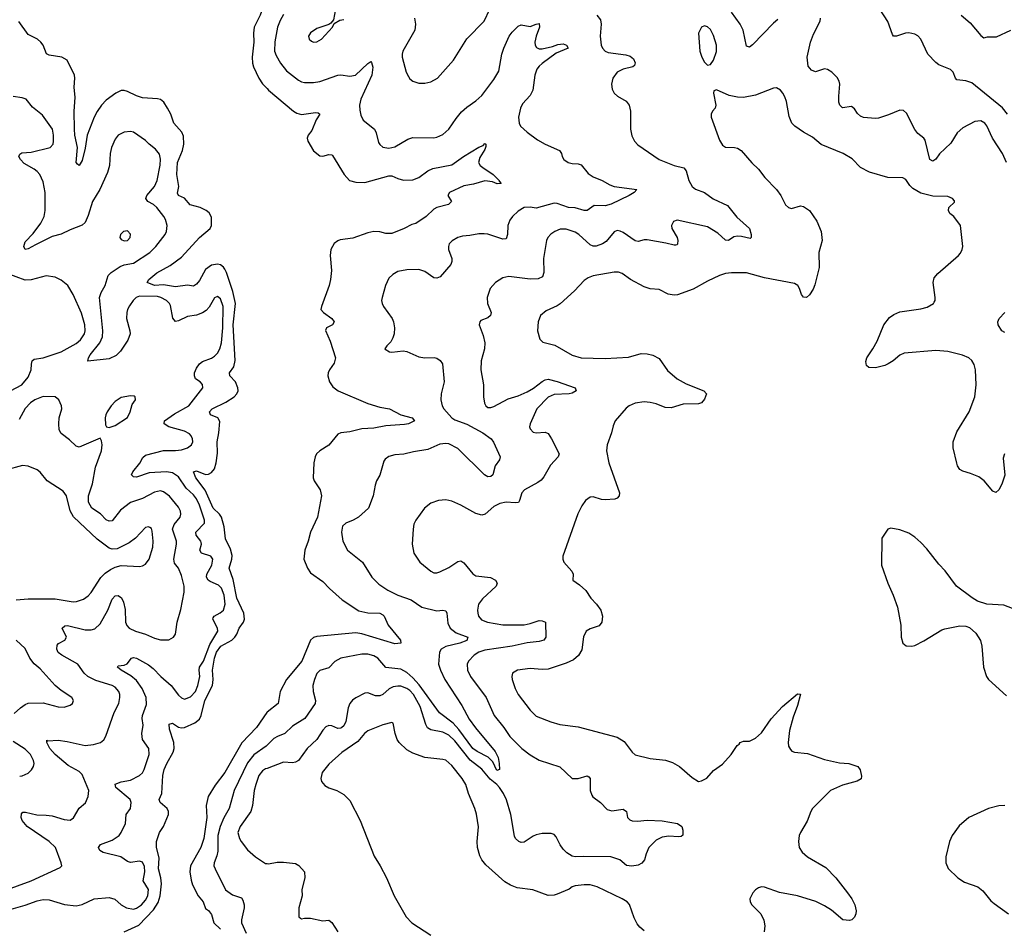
# Model space of a CAD drawing. Header units: inches. Extents: x 1771504 to 1971212, y 471788 to 643615.
# Tile 170 of 256: x 1808354 to 1814906, y 573113 to 579159. Entities that reach past the tile are written whole.
import ezdxf

# ---------------------------------------------------------------- set-up
doc = ezdxf.new("R2010")
doc.units = ezdxf.units.IN
doc.header["$MEASUREMENT"] = 0
doc.layers.add('B8507', color=7, linetype='Continuous')
doc.layers.add('B8517', color=7, linetype='Continuous')

msp = doc.modelspace()

# ---------------------------------------------------------------- linework, layer by layer
at = {"layer": 'B8507', "color": 5}
for points, elevation in [([(1810000, 579270.9), (1809984.6, 579255.4), (1809968.8, 579231.2), (1809955.1, 579190), (1809914.9, 579110), (1809908.6, 579070), (1809911.4, 579010), (1809899.8, 578910), (1809903.1, 578870), (1809910, 578845.3), (1809944.2, 578770), (1809970, 578733.6), (1810000, 578701.1)], 520), ([(1809050, 573090.2), (1809146.2, 573133.8), (1809243.8, 573236.2), (1809274.2, 573285.8), (1809288.7, 573330), (1809297.8, 573410), (1809293, 573450), (1809276.5, 573510), (1809281.9, 573581.9), (1809264.8, 573650), (1809265.1, 573690), (1809284.1, 573750), (1809310, 573790.4), (1809343.7, 573870), (1809343.7, 573890), (1809334.6, 573910), (1809289.6, 573950), (1809282, 573970), (1809298.6, 574010), (1809307.2, 574130), (1809315.9, 574170), (1809331.9, 574210), (1809375.4, 574284.6), (1809381.9, 574310), (1809379.9, 574350), (1809350, 574439.3), (1809349, 574471), (1809370, 574478.9), (1809410, 574451.7), (1809430, 574446.3), (1809450, 574449.4), (1809519.8, 574480.2), (1809550, 574505.2), (1809561.3, 574530), (1809586.7, 574630), (1809636.6, 574730), (1809640.6, 574770), (1809637.3, 574830), (1809650.3, 574910), (1809663, 574950), (1809691.8, 574990), (1809764.5, 575030), (1809785.3, 575050), (1809798.1, 575070), (1809813.3, 575110), (1809842.9, 575150), (1809849.2, 575170), (1809844.6, 575210), (1809799.6, 575310), (1809773.6, 575433.6), (1809746.6, 575510), (1809766.4, 575570), (1809767, 575593), (1809756.9, 575636.9), (1809724, 575704), (1809714.7, 575785.3), (1809697.5, 575850), (1809683.9, 575870), (1809641.5, 575910), (1809587.7, 576027.7), (1809525.6, 576110), (1809509.8, 576150.2), (1809530, 576157.2), (1809590, 576133.6), (1809610, 576134.3), (1809630, 576146.4), (1809649, 576171), (1809661.8, 576210), (1809670, 576274.8), (1809668.5, 576350), (1809679.7, 576410), (1809684.7, 576484.7), (1809672.9, 576510), (1809622.9, 576530), (1809616.4, 576550), (1809635.1, 576570), (1809725.9, 576614.1), (1809781.5, 576650), (1809798.9, 576670), (1809807.1, 576690), (1809805.5, 576710), (1809790.8, 576750), (1809751.9, 576790), (1809749.8, 576809.8), (1809777.9, 576850), (1809788, 576892), (1809774.3, 577130), (1809790.5, 577270), (1809771.5, 577351.5), (1809730, 577477.3), (1809719.1, 577499.1), (1809710, 577513.3), (1809690, 577528.3), (1809670, 577533), (1809630, 577526.1), (1809590, 577497.7), (1809550, 577424.1), (1809530, 577400.3), (1809510, 577385.4), (1809470, 577392), (1809390, 577381.2), (1809310, 577394.3), (1809250, 577389.6), (1809202.4, 577410), (1809213.7, 577430), (1809265.8, 577474.2), (1809356.1, 577524), (1809430, 577580.2), (1809550, 577710.2), (1809620.4, 577770), (1809630.6, 577790), (1809630, 577845.2), (1809614.1, 577874.1), (1809595.4, 577890), (1809555.1, 577910), (1809487.7, 577927.7), (1809451.5, 577971.5), (1809411.6, 577990), (1809404.3, 578004.2), (1809413.1, 578050), (1809398.4, 578130), (1809404.1, 578210), (1809436.5, 578290), (1809445.6, 578330), (1809443.6, 578383.6), (1809433.7, 578410), (1809378.4, 578470), (1809358.4, 578530), (1809337.8, 578570), (1809311.9, 578610), (1809290, 578627.8), (1809270, 578632.9), (1809170, 578639), (1809131.9, 578651.9), (1809070, 578682.1), (1809050, 578689.2), (1809030, 578689.1), (1808992.6, 578670), (1808930, 578623), (1808898.1, 578590), (1808870, 578548.7), (1808848.3, 578510), (1808803.1, 578390), (1808790, 578303.7), (1808770, 578222.7), (1808750, 578189.4), (1808737.5, 578197.5), (1808729.7, 578210), (1808737.5, 578310), (1808721.4, 578390), (1808718.2, 578430), (1808716.8, 578550), (1808722.5, 578642.5), (1808715.7, 578710), (1808721.1, 578770), (1808718.7, 578790), (1808669.8, 578889.8), (1808634, 578910), (1808550, 578923.7), (1808532, 578932), (1808509.6, 578990), (1808494, 579010), (1808472, 579030), (1808410, 579060.2), (1808347.7, 579147.7)], 520), ([(1808250, 573226.6), (1808390, 573268.3), (1808470, 573297.2), (1808510, 573305.9), (1808550, 573303.5), (1808651.5, 573271.5), (1808730, 573263.1), (1808770, 573271.8), (1808850, 573309.5), (1808950, 573317.5), (1808987.7, 573307.7), (1809028.7, 573270), (1809064.4, 573250), (1809110, 573241.7), (1809130, 573246.6), (1809164.6, 573270), (1809190, 573300.2), (1809205.8, 573330), (1809211.2, 573371.2), (1809174.8, 573430), (1809187.4, 573490), (1809183.7, 573523.7), (1809170, 573553), (1809150, 573561.1), (1809090, 573551.1), (1809070, 573556.9), (1809027.6, 573590), (1808910, 573617.6), (1808887.8, 573630), (1808878.7, 573650), (1808891.8, 573670), (1808970, 573699.8), (1809015.6, 573730), (1809029.8, 573750), (1809058, 573810), (1809061.6, 573870), (1809091.3, 573910), (1809096, 573950), (1809088.3, 573970), (1808993.7, 574050), (1808988, 574072), (1809030, 574087.5), (1809090, 574099.7), (1809151.2, 574130), (1809170, 574148.8), (1809182.2, 574170), (1809215.5, 574270), (1809212, 574310), (1809172, 574370), (1809166.2, 574410), (1809175.1, 574464.9), (1809168.7, 574510), (1809170.8, 574529.2), (1809198, 574602), (1809195.6, 574650), (1809168.1, 574710), (1809130, 574761.9), (1809093.6, 574793.6), (1809029.4, 574830), (1809003.6, 574850), (1809010, 574860.7), (1809050, 574863.6), (1809067.9, 574872.1), (1809097.2, 574910), (1809110, 574914.3), (1809130, 574910.2), (1809210, 574867.1), (1809242.7, 574842.7), (1809293.4, 574790), (1809362.4, 574730), (1809410, 574663.7), (1809430, 574646), (1809450, 574638.9), (1809490, 574653.4), (1809522.7, 574690), (1809539.8, 574730), (1809552.7, 574790), (1809547, 574830), (1809549.9, 574850), (1809576.7, 574890), (1809618.3, 575001.7), (1809671.4, 575090), (1809669.8, 575110), (1809639.2, 575170), (1809641.6, 575178.4), (1809647.8, 575190), (1809688.5, 575211.5), (1809710.5, 575229.5), (1809721, 575270), (1809715.2, 575330), (1809697.5, 575377.5), (1809677.4, 575397.4), (1809620.2, 575420.2), (1809607.9, 575430), (1809597.7, 575450), (1809599.8, 575470), (1809632.5, 575530), (1809638, 575570), (1809625.6, 575590), (1809564.4, 575610), (1809552.8, 575630), (1809562.6, 575670), (1809560.4, 575680.4), (1809558.2, 575690), (1809528.4, 575730), (1809525.8, 575750), (1809583.5, 575810), (1809584.1, 575830), (1809550.9, 575930), (1809530, 575971.6), (1809510, 575997.3), (1809461.5, 576041.5), (1809410, 576117.3), (1809370, 576143.8), (1809330, 576151.1), (1809216.4, 576143.6), (1809130, 576115.3), (1809110, 576116.9), (1809096.9, 576130), (1809106, 576150), (1809152.4, 576207.6), (1809173, 576247), (1809190, 576260.7), (1809310, 576293), (1809390, 576292.5), (1809430, 576297.7), (1809469.6, 576310), (1809496.3, 576330), (1809505.4, 576350), (1809504.4, 576370), (1809495.4, 576390), (1809483.2, 576403.2), (1809450, 576421.1), (1809345.1, 576450), (1809315.1, 576470), (1809318.3, 576490), (1809383.9, 576536.1), (1809479.7, 576590), (1809573.3, 576710), (1809570, 576732.3), (1809554.5, 576750), (1809524.7, 576770), (1809516, 576790), (1809518, 576810), (1809530, 576840.3), (1809550, 576870.2), (1809570, 576884.5), (1809630, 576907.9), (1809650, 576920.2), (1809670, 576939.5), (1809686.3, 576970), (1809695.8, 577010), (1809705.3, 577110), (1809707.1, 577250), (1809690, 577302.9), (1809670, 577318), (1809650, 577309.5), (1809614.5, 577245.5), (1809595, 577225), (1809571, 577209), (1809530, 577194), (1809470, 577184.4), (1809410, 577155.6), (1809390, 577151.2), (1809373.1, 577173.1), (1809357.5, 577257.5), (1809351, 577271), (1809331, 577290), (1809294, 577310), (1809270, 577317.5), (1809150, 577320.7), (1809129.8, 577310.2), (1809108.9, 577290), (1809083.9, 577256.1), (1809071.9, 577230), (1809066.7, 577210), (1809065.5, 577170), (1809087.3, 577090), (1809088.3, 577070), (1809072.4, 577027.6), (1809025.5, 576954.5), (1808995.4, 576924.6), (1808950, 576902.2), (1808808.2, 576888.2), (1808811.2, 576910), (1808822.9, 576930), (1808886.5, 577010), (1808905.2, 577050), (1808906.7, 577090), (1808885.4, 577310), (1808895, 577345), (1808922.4, 577390), (1808941.8, 577458.2), (1808962.2, 577477.8), (1809022, 577518), (1809050, 577528.1), (1809110, 577539.4), (1809220.4, 577610), (1809260.4, 577650), (1809321.6, 577730), (1809331.6, 577750), (1809334.3, 577790), (1809323.1, 577830), (1809312.3, 577850), (1809267.4, 577910), (1809243.5, 577930), (1809207.1, 577950), (1809194.2, 577970), (1809199.8, 577990), (1809249.7, 578050), (1809268, 578090), (1809289, 578191), (1809290.6, 578230.6), (1809283.5, 578263.5), (1809257.6, 578297.6), (1809214.5, 578330), (1809190, 578355.1), (1809111.9, 578411.9), (1809090, 578416), (1809050, 578412), (1809010, 578392), (1808990, 578365.2), (1808964.4, 578310), (1808954.9, 578270), (1808950.4, 578190), (1808937.7, 578142.3), (1808886.7, 578030), (1808838, 577950), (1808810, 577857.2), (1808790, 577809.5), (1808768.8, 577791.2), (1808690, 577761.6), (1808630, 577732.8), (1808570, 577717), (1808457.9, 577662.1), (1808410, 577633.6), (1808389.1, 577629.1), (1808380.3, 577650), (1808390, 577681.7), (1808444.3, 577735.7), (1808495.4, 577804.6), (1808516.4, 577850), (1808522.4, 577890), (1808522.1, 578010), (1808510, 578079.6), (1808488.3, 578128.3), (1808470, 578149.8), (1808450, 578164.5), (1808383, 578203), (1808358.9, 578230), (1808347.8, 578250), (1808354.7, 578265.3), (1808367.5, 578272.5), (1808430, 578277.5), (1808557, 578310), (1808575.4, 578330), (1808578.3, 578350), (1808579.7, 578390), (1808571, 578430), (1808505, 578525), (1808438.4, 578578.4), (1808396.2, 578630), (1808370, 578639.2), (1808310, 578648.4)], 540), ([(1808293.3, 576690), (1808367.3, 576730), (1808410, 576780.2), (1808430.5, 576830), (1808431.9, 576868.1), (1808437.6, 576890), (1808450, 576900.3), (1808510, 576910.2), (1808630, 576948.4), (1808730, 577004.1), (1808758.7, 577030), (1808784.3, 577070), (1808789.2, 577090), (1808787.5, 577130), (1808765.8, 577205.8), (1808710, 577331.8), (1808673, 577390), (1808630, 577426.9), (1808590, 577445.7), (1808530, 577455.4), (1808430, 577428.6), (1808390, 577425.7), (1808269.3, 577470)], 560), ([(1808130, 573321.6), (1808430, 573428.2), (1808622.6, 573517.4), (1808634, 573530), (1808629.7, 573550), (1808591.4, 573650), (1808550, 573691.7), (1808403.2, 573790), (1808369.9, 573830), (1808364.5, 573850), (1808364.7, 573875.3), (1808373.8, 573886.2), (1808392.9, 573887.1), (1808467.7, 573867.7), (1808530, 573867.3), (1808570, 573862), (1808650, 573836.9), (1808690, 573832.7), (1808712.6, 573847.4), (1808750, 573913), (1808790.8, 573949.2), (1808808.6, 573990), (1808813.1, 574030), (1808770, 574137.6), (1808750, 574157), (1808677, 574197), (1808590.6, 574270), (1808553.7, 574310), (1808533.3, 574350), (1808535.3, 574364.7), (1808541.6, 574361.6), (1808610, 574364.7), (1808670, 574357.2), (1808790, 574330.2), (1808844.4, 574335.6), (1808890.9, 574349.1), (1808912.9, 574367.1), (1808927.1, 574392.9), (1808982.4, 574550), (1809013.4, 574610), (1809020.7, 574650), (1809020.8, 574670), (1809014, 574690), (1808990, 574717.4), (1808968.1, 574728.1), (1808861.3, 574761.3), (1808806.4, 574790), (1808783.5, 574810), (1808739.6, 574870), (1808633.6, 574930), (1808610, 574949.6), (1808601, 574970), (1808602.7, 574997.3), (1808611.1, 575008.9), (1808654.5, 575030), (1808664.2, 575050), (1808636.2, 575110), (1808654, 575126), (1808672.1, 575127.9), (1808790, 575099.4), (1808830, 575098.8), (1808853.9, 575106.1), (1808890, 575140.3), (1808940.6, 575230), (1808970, 575304.4), (1808990, 575325.7), (1809010, 575327), (1809032.1, 575312.1), (1809044.5, 575284.5), (1809054.8, 575234.8), (1809057.7, 575150), (1809067.3, 575127.3), (1809082.8, 575110), (1809123.8, 575090), (1809191.4, 575071.4), (1809250, 575045), (1809290, 575033.4), (1809347, 575033), (1809377, 575050), (1809389.6, 575070), (1809393.7, 575086.3), (1809402.5, 575150), (1809425.8, 575234.2), (1809448, 575350), (1809447.9, 575390), (1809430, 575460.9), (1809410, 575509.6), (1809384, 575544), (1809378.9, 575570), (1809397, 575670), (1809396.8, 575690), (1809370.6, 575770), (1809380.6, 575799.4), (1809422.4, 575850), (1809427, 575870), (1809422.9, 575890), (1809410, 575915.6), (1809350, 575988.7), (1809310, 576017.6), (1809290, 576023.5), (1809250, 576016.5), (1809170, 575974.1), (1809090, 575947), (1809025.3, 575894.7), (1808970, 575825.7), (1808950, 575823.1), (1808930, 575832.4), (1808890.5, 575870.5), (1808833.1, 575910), (1808812.3, 575950), (1808811.4, 575990), (1808837.8, 576070), (1808859, 576181), (1808898.9, 576290), (1808902, 576330), (1808898, 576358), (1808890, 576375.3), (1808750, 576315.1), (1808730, 576320.9), (1808684.4, 576364.4), (1808630, 576406), (1808617, 576430), (1808613.3, 576470), (1808617.4, 576510), (1808633.5, 576570), (1808632.6, 576590), (1808614.3, 576630), (1808588.8, 576648.8), (1808510, 576651), (1808454.9, 576630), (1808425.2, 576610), (1808390, 576572.4), (1808350, 576498)], 560), ([(1808330, 575300.1), (1808410, 575306.6), (1808590, 575304.6), (1808710, 575285.6), (1808732.3, 575287.7), (1808777.2, 575302.8), (1808810, 575325.7), (1808830, 575348.7), (1808892.6, 575447.4), (1808923.1, 575476.9), (1808958.5, 575501.5), (1808990, 575516.9), (1809030, 575526.5), (1809150, 575521.3), (1809170, 575525.2), (1809190, 575536), (1809216.1, 575570), (1809239.8, 575650), (1809242.3, 575690), (1809235.9, 575755.9), (1809230, 575774.5), (1809220.5, 575780.5), (1809210, 575785.6), (1809190, 575780.7), (1809125.3, 575710), (1809082.2, 575677.8), (1809001.5, 575638.5), (1808970, 575636.4), (1808950, 575642.3), (1808870, 575701.8), (1808711.8, 575851.8), (1808690.4, 575890.4), (1808664.8, 575990), (1808643.1, 576023.1), (1808537.4, 576090), (1808490, 576148.3), (1808470, 576165.1), (1808410, 576188.7), (1808372, 576192), (1808258.1, 576161.9)], 580), ([(1808317.8, 574542.2), (1808358.7, 574581.3), (1808390, 574603.1), (1808410, 574611.3), (1808510, 574614.7), (1808610, 574587), (1808650, 574584.4), (1808690, 574597.3), (1808705.2, 574610), (1808712, 574630), (1808700.9, 574650), (1808630, 574696), (1808590, 574728.4), (1808490, 574839.3), (1808450, 574872.7), (1808421.2, 574910), (1808390, 574974.6), (1808330.6, 575030)], 580), ([(1810000, 574551.2), (1809998.5, 574550), (1809930.5, 574449.5), (1809831.8, 574348.2), (1809719.8, 574150), (1809654.8, 574065.2), (1809607.3, 573990), (1809594, 573930), (1809598.9, 573850), (1809578.1, 573710), (1809558.1, 573650), (1809490.6, 573530), (1809486.4, 573490), (1809494.7, 573434.7), (1809503.4, 573403.4), (1809541.6, 573330), (1809575.5, 573290), (1809590, 573244.7), (1809610, 573230.8), (1809630, 573206), (1809644.9, 573150), (1809690, 573107.7)], 520), ([(1808353.6, 574126.4), (1808370, 574128), (1808410, 574145.5), (1808432.7, 574167.3), (1808444.5, 574190), (1808449.6, 574210), (1808446.3, 574230), (1808425.4, 574270), (1808390, 574305.4), (1808310, 574356.5)], 580), ([(1810000, 574332.4), (1809993.7, 574326.3), (1809911.5, 574268.5), (1809870, 574214.2), (1809780.9, 574030), (1809748.4, 573910), (1809711.8, 573848.2), (1809687.5, 573790), (1809673.1, 573730), (1809673.2, 573626.9), (1809665.5, 573594.5), (1809646.9, 573550), (1809646.7, 573530), (1809654.7, 573510), (1809723.6, 573370), (1809770, 573335), (1809830, 573316.5), (1809839.7, 573299.7), (1809847.3, 573270), (1809846.9, 573250), (1809830.1, 573170), (1809830.8, 573150), (1809861, 573081)], 540), ([(1810000, 574177.3), (1809990, 574173.6), (1809970, 574160.7), (1809946, 574130), (1809924.8, 574070), (1809915.1, 574030), (1809902.5, 573930), (1809890.9, 573890), (1809822, 573790), (1809806, 573750), (1809816.5, 573710), (1809826.7, 573690), (1809870, 573636.4), (1809923, 573590), (1809990, 573544.9), (1810000, 573544)], 560)]:
    msp.add_lwpolyline(points, dxfattribs=dict(at, elevation=elevation))
at = {"layer": 'B8507', "color": 5, "elevation": 560}
for points in [[(1809070, 577754), (1809044.9, 577750), (1809024.6, 577730), (1809021.1, 577710), (1809030, 577697.1), (1809050, 577688.1), (1809070, 577690.4), (1809089.6, 577710), (1809091.9, 577731.9)], [(1809090, 576657), (1809030, 576646), (1808990, 576619.3), (1808963, 576590), (1808935.5, 576550), (1808926, 576530), (1808923, 576510), (1808924, 576464), (1808931.1, 576451.1), (1808950, 576446), (1808990, 576459.1), (1809070, 576513.4), (1809089.6, 576550), (1809101.2, 576598.8), (1809125.2, 576630), (1809121.2, 576650), (1809115.3, 576655.3)]]:
    msp.add_lwpolyline(points, close=True, dxfattribs=at)
at = {"layer": 'B8517', "color": 5}
for points, elevation in [([(1810110, 579193.5), (1810086.2, 579153.8), (1810069.6, 579110.4), (1810051.8, 579011.8), (1810049.4, 578949.4), (1810060.3, 578920.3), (1810090.2, 578870), (1810130, 578819), (1810210, 578756), (1810230, 578745.2), (1810250, 578740.7), (1810310, 578740.7), (1810351.5, 578748.5), (1810470, 578790.3), (1810490, 578791.8), (1810550, 578782.6), (1810589, 578790), (1810670, 578868.4), (1810690, 578882), (1810695.6, 578875.6), (1810702.8, 578842.7), (1810696.3, 578790), (1810624.7, 578630), (1810615.5, 578590), (1810616.4, 578556.4), (1810623.2, 578523.2), (1810640.4, 578490), (1810714, 578430), (1810726.5, 578406.5), (1810742, 578342), (1810750, 578328), (1810770, 578310.4), (1810810, 578305.3), (1810850, 578314), (1810936.3, 578363.7), (1810970, 578376), (1811110, 578373.7), (1811130, 578377), (1811170, 578394.4), (1811208.7, 578431.3), (1811258, 578502), (1811294.7, 578545.3), (1811330, 578578.4), (1811390, 578619.5), (1811430, 578654), (1811510, 578761.5), (1811542.3, 578817.7), (1811562.3, 578930), (1811574.8, 578970), (1811611.4, 579050), (1811630, 579075.8), (1811670, 579115.8), (1811690, 579124.4), (1811750, 579114.4), (1811790, 579130.3), (1811810, 579133), (1811812.8, 579110), (1811790.2, 579050), (1811782.3, 579010), (1811784.9, 578990), (1811793.6, 578973.6), (1811810, 578965.5), (1811830, 578964.5), (1811898.8, 578981.2), (1811934.7, 578994.7), (1811970, 578998.9), (1811993.4, 578990), (1812002.8, 578970), (1811923.1, 578936.9), (1811830, 578866.8), (1811810.2, 578850), (1811795.9, 578830), (1811782.5, 578790), (1811767.5, 578690), (1811750, 578655.4), (1811699.8, 578600.2), (1811685.4, 578570), (1811673.8, 578510), (1811677.4, 578470), (1811687, 578450), (1811730.4, 578410), (1811799.5, 578359.5), (1811850, 578331.7), (1811946, 578290), (1811958.8, 578270), (1811962.8, 578250), (1811974, 578230), (1812004, 578210), (1812030, 578203.1), (1812070, 578201.1), (1812090, 578194), (1812136.6, 578136.6), (1812170, 578113.6), (1812230.5, 578090), (1812281.1, 578061.1), (1812310, 578050.3), (1812461, 578030), (1812442, 578010), (1812410.4, 577990), (1812290, 577932.6), (1812250, 577919.9), (1812176.3, 577923.7), (1812130, 577889.7), (1812110, 577889.8), (1812050, 577908), (1812006, 577910), (1811930, 577937.4), (1811910, 577939.2), (1811790, 577905), (1811750, 577911.5), (1811710, 577908.9), (1811670, 577886.2), (1811633.1, 577850), (1811614.8, 577825.2), (1811601.1, 577790), (1811600.2, 577730), (1811590, 577700.7), (1811570, 577699.8), (1811470, 577731.6), (1811445.2, 577734.8), (1811410, 577734.2), (1811350, 577722.3), (1811301.5, 577718.5), (1811270, 577709.6), (1811231.9, 577688.1), (1811212.3, 577667.7), (1811206.4, 577650), (1811206.7, 577630), (1811228.5, 577570), (1811228.7, 577550), (1811222.4, 577530), (1811152.3, 577447.7), (1811130, 577440.5), (1811110, 577442), (1811050, 577484.5), (1811010, 577498), (1810930, 577496), (1810870, 577483.7), (1810836.1, 577463.9), (1810810, 577439), (1810788, 577390), (1810765.5, 577310), (1810762, 577290), (1810765.5, 577270), (1810774.9, 577250), (1810832, 577170), (1810841.3, 577150), (1810848.5, 577110), (1810846.4, 577070), (1810837.6, 577042.4), (1810824.5, 577015.5), (1810798, 576990), (1810784.7, 576970), (1810786.4, 576966.4), (1810814, 576950), (1810830, 576946), (1810905.1, 576954.9), (1810930, 576952.4), (1811010, 576917), (1811050, 576910.3), (1811111.3, 576911.3), (1811130, 576906.7), (1811152.4, 576892.4), (1811166.4, 576870), (1811178, 576750), (1811158.3, 576670), (1811156.1, 576630), (1811165.2, 576590), (1811175.9, 576570), (1811230, 576510.2), (1811250, 576496.8), (1811330, 576467.4), (1811434.9, 576410), (1811491, 576370), (1811507.9, 576347.9), (1811550.3, 576249.7), (1811546, 576230), (1811518.4, 576190), (1811502, 576130), (1811490, 576119.7), (1811470, 576118.3), (1811446, 576130), (1811270, 576305.3), (1811210, 576336.3), (1811190, 576339.2), (1811150, 576334), (1811070, 576299.8), (1810975.1, 576284.9), (1810910, 576267.8), (1810850, 576264.2), (1810810, 576252.8), (1810784.9, 576235.1), (1810777.2, 576222.8), (1810750.3, 576129.7), (1810728.6, 576091.4), (1810718.8, 576061.2), (1810707, 575990), (1810674.4, 575910), (1810608.2, 575850), (1810573.4, 575830), (1810523.8, 575810), (1810502.8, 575790), (1810495.5, 575750), (1810504, 575690), (1810534.9, 575630), (1810634.9, 575550), (1810697.6, 575450), (1810744, 575404), (1810804.4, 575364.4), (1810869.3, 575329.3), (1810959, 575299), (1811030, 575250.3), (1811130, 575225.3), (1811170, 575230.4), (1811190, 575224.9), (1811196.1, 575210), (1811203.6, 575143.6), (1811218.6, 575110), (1811259.4, 575079.4), (1811334.9, 575050), (1811330, 575029.1), (1811283, 575010), (1811190, 574988.9), (1811159, 574970), (1811148.1, 574950), (1811141, 574870), (1811153.4, 574830), (1811181.9, 574770), (1811296.8, 574596.8), (1811345.8, 574505.8), (1811387.5, 574447.5), (1811518.6, 574290), (1811536.9, 574250), (1811544.9, 574210), (1811546.8, 574170), (1811530, 574163), (1811501.4, 574221.4), (1811472.3, 574252.3), (1811397.7, 574290), (1811370, 574309.9), (1811276.8, 574436.8), (1811238, 574478), (1811147.8, 574547.8), (1811013, 574733), (1810970, 574780.7), (1810930, 574815.1), (1810890, 574836.9), (1810789.3, 574849.2), (1810737.2, 574910), (1810710, 574925.7), (1810670, 574937.5), (1810630, 574938.6), (1810490.2, 574909.8), (1810450.2, 574889.8), (1810410, 574847.1), (1810351.3, 574828.7), (1810332, 574808), (1810315.3, 574770), (1810304.9, 574730), (1810306.4, 574690), (1810322.4, 574630), (1810319.6, 574610), (1810251, 574509), (1810170, 574457.7), (1810118.7, 574410), (1810070, 574390.7), (1810044.7, 574375.3), (1810000, 574332.4)], 540), ([(1812195.5, 579190), (1812219, 579159), (1812222.6, 579130), (1812217.6, 579050), (1812224.4, 578990), (1812233, 578970), (1812250, 578950.6), (1812270, 578941.3), (1812386.4, 578926.4), (1812415.8, 578915.8), (1812438, 578898), (1812450, 578872), (1812444.5, 578855.5), (1812434.4, 578845.6), (1812370, 578831.1), (1812330, 578809.7), (1812300.2, 578770), (1812291.7, 578730), (1812296.9, 578696.9), (1812310.3, 578670.3), (1812331.5, 578651.5), (1812390, 578616.4), (1812410.4, 578590), (1812419.5, 578550), (1812418.5, 578430), (1812427.1, 578387.1), (1812444.2, 578350), (1812467.5, 578327.5), (1812608.8, 578228.8), (1812710, 578190.2), (1812774.2, 578174.2), (1812790, 578154), (1812806.5, 578090), (1812830, 578048.5), (1812851.3, 578031.3), (1812910, 578010.4), (1812968.2, 577968.2), (1813063.4, 577923.4), (1813126.1, 577846.1), (1813210.4, 577770), (1813220.5, 577730), (1813221, 577710), (1813215.5, 577704.5), (1813157.7, 577717.7), (1813130, 577718.7), (1813105.3, 577714.7), (1813070, 577689.5), (1813050, 577691.8), (1812999.4, 577739.4), (1812930, 577780.3), (1812730, 577826.3), (1812704.5, 577815.5), (1812690.4, 577790), (1812692.7, 577770), (1812728.2, 577710), (1812734, 577690), (1812732.4, 577667.6), (1812730, 577662), (1812721, 577659), (1812710, 577658), (1812653.4, 577673.4), (1812530, 577695.6), (1812510, 577695.1), (1812470, 577684), (1812450, 577688.4), (1812370, 577743), (1812350, 577753.3), (1812330, 577756.9), (1812310, 577747.3), (1812256.6, 577683.4), (1812232.9, 577667.1), (1812190, 577651.6), (1812170, 577652), (1812150, 577661), (1812075.4, 577730), (1812050, 577745.3), (1811990, 577764.8), (1811950, 577764.7), (1811914, 577750), (1811888.2, 577731.8), (1811868.5, 577710), (1811860.3, 577690), (1811839.1, 577570), (1811842.8, 577477.2), (1811832, 577448), (1811803.9, 577436.1), (1811750, 577432.8), (1811609, 577451), (1811570, 577441.3), (1811519.3, 577410), (1811485.3, 577370), (1811465.7, 577310), (1811467.2, 577270), (1811490.4, 577210), (1811487.7, 577190), (1811470, 577176.2), (1811423.1, 577156.9), (1811414.8, 577150), (1811410.6, 577130), (1811438.4, 577058.4), (1811449.3, 577009.3), (1811447.3, 576970), (1811425.2, 576890), (1811421.7, 576830), (1811440.8, 576730), (1811440.3, 576650), (1811446.8, 576606.8), (1811455.5, 576590), (1811470, 576579.5), (1811490, 576579.6), (1811510, 576586.5), (1811603.5, 576636.5), (1811670, 576657.4), (1811730, 576682.8), (1811772.1, 576707.9), (1811830, 576752.2), (1811850, 576763.2), (1811870, 576767.2), (1811930, 576752.6), (1812051.3, 576710), (1812058, 576690), (1812030, 576674.5), (1812010.2, 576669.8), (1811910, 576665), (1811870, 576647.7), (1811794.4, 576570), (1811750.4, 576470), (1811746.7, 576450), (1811750, 576438), (1811770, 576415.5), (1811790, 576410.4), (1811850, 576414.4), (1811870, 576404.9), (1811892.7, 576370), (1811942.8, 576270), (1811937.3, 576250), (1811885.4, 576194.6), (1811841.4, 576118.6), (1811823.8, 576096.2), (1811801, 576079), (1811712.7, 576030), (1811694.9, 576010), (1811680.5, 575959.5), (1811672.2, 575947.8), (1811650, 575943.5), (1811590, 575948.2), (1811550, 575939.7), (1811510, 575919.6), (1811450.3, 575869.7), (1811430, 575862.4), (1811390, 575874.5), (1811290, 575929.8), (1811230, 575955.8), (1811190, 575964.7), (1811140.7, 575959.3), (1811090, 575942.4), (1811048.5, 575910), (1810988.9, 575830), (1810977.4, 575802.6), (1810971.5, 575770), (1810964.6, 575670), (1810976.9, 575610), (1811017.4, 575550), (1811090, 575488.9), (1811110, 575478.9), (1811130, 575478), (1811150, 575484.6), (1811210, 575514.4), (1811270, 575553.1), (1811290, 575557.6), (1811310, 575546), (1811370, 575472.2), (1811390, 575458.9), (1811487.1, 575447.1), (1811521, 575430), (1811530.7, 575410), (1811524.9, 575390), (1811434.3, 575305.7), (1811408, 575270), (1811400.2, 575230), (1811401.5, 575210), (1811406, 575190), (1811425.9, 575165.9), (1811467.3, 575150), (1811570, 575133.1), (1811710, 575133.4), (1811750, 575141.1), (1811810, 575160.7), (1811830, 575160.2), (1811852.4, 575150), (1811855.8, 575050), (1811840.7, 575030), (1811810, 575021.4), (1811730, 575012.3), (1811630, 574989.9), (1811450, 574964.9), (1811410.1, 574949.9), (1811378, 574930), (1811340.7, 574890), (1811331.3, 574870), (1811334.4, 574830), (1811353.2, 574790), (1811457.7, 574650), (1811510.2, 574530), (1811576.1, 574450), (1811616.5, 574390), (1811694.4, 574310), (1811750, 574267.1), (1811810, 574233.2), (1811947.7, 574187.7), (1812030, 574110.4), (1812070, 574110.3), (1812130, 574127.7), (1812142, 574122), (1812150.3, 574110.3), (1812150.2, 574030.2), (1812160.2, 574000.2), (1812168.1, 573988.1), (1812219.1, 573950), (1812263.9, 573903.9), (1812294.4, 573894.4), (1812370, 573906), (1812391.5, 573891.5), (1812398, 573850), (1812414.1, 573834.1), (1812430, 573827.7), (1812466.2, 573826.2), (1812530, 573832.4), (1812630, 573827.4), (1812731, 573810), (1812761, 573790), (1812766.4, 573766.4), (1812766, 573734), (1812755.2, 573724.8), (1812737.5, 573722.5), (1812673.2, 573726.8), (1812630, 573720.9), (1812590, 573700.9), (1812541, 573650), (1812522, 573610), (1812511, 573570), (1812493.4, 573546.6), (1812470, 573532.7), (1812427.2, 573527.2), (1812392.1, 573532.1), (1812348, 573568), (1812288.5, 573588.5), (1812108.2, 573591.8), (1812050, 573588.3), (1812030, 573593.6), (1811995.2, 573615.2), (1811970, 573640.7), (1811950, 573669.5), (1811923.1, 573723.1), (1811910, 573737), (1811890, 573745.1), (1811830, 573743.6), (1811790, 573735.1), (1811770, 573727.3), (1811710, 573687), (1811690, 573683.7), (1811675.3, 573690), (1811653.2, 573710), (1811645.6, 573725.6), (1811622.3, 573870), (1811592.6, 573967.4), (1811572.4, 574010), (1811545.8, 574050), (1811528.4, 574070), (1811485, 574105), (1811430, 574172.5), (1811352.1, 574232.1), (1811250, 574360.9), (1811210, 574398.9), (1811170, 574419.5), (1811090, 574434.1), (1811068, 574448), (1811056.1, 574470), (1811019.4, 574590), (1810975.5, 574670), (1810950, 574696.6), (1810930, 574709.9), (1810890, 574723.8), (1810870, 574725.4), (1810840, 574720), (1810812.2, 574707.8), (1810770, 574669.8), (1810750, 574659.4), (1810720.9, 574660.9), (1810670, 574680.5), (1810650, 574677.4), (1810590, 574648), (1810567.5, 574632.5), (1810550.2, 574609.8), (1810540.6, 574579.4), (1810524.6, 574490), (1810510, 574460.4), (1810498, 574450), (1810490, 574444.5), (1810470, 574442.8), (1810430, 574461), (1810410, 574463.9), (1810390, 574454.8), (1810370, 574432.6), (1810330.2, 574370), (1810266.2, 574310), (1810208.5, 574230), (1810190, 574219.3), (1810170, 574215.1), (1810110, 574218.5), (1810000, 574177.3)], 560), ([(1810456.3, 579230), (1810442, 579158), (1810424.7, 579135.3), (1810412, 579128), (1810330, 579100.9), (1810290, 579072.7), (1810276.3, 579050), (1810279.1, 579030), (1810295.8, 579015.8), (1810310, 579010.4), (1810330, 579012.4), (1810362.7, 579030), (1810435.3, 579110), (1810446, 579134), (1810484.7, 579155.3), (1810510, 579160.7)], 560), ([(1810981.6, 579170), (1810988, 579130), (1810983.8, 579090), (1810903.8, 578950), (1810898, 578930), (1810899.1, 578910), (1810926, 578810), (1810940.9, 578780.9), (1810950, 578766.8), (1810970, 578750.8), (1811010, 578736.3), (1811050, 578738), (1811090, 578746.4), (1811133.3, 578770), (1811241.6, 578890), (1811328.6, 579031.4), (1811444.7, 579150), (1811483.5, 579230)], 560), ([(1813399.9, 579160.1), (1813370, 579136), (1813230, 578992), (1813210, 578977.2), (1813190, 578984), (1813168.7, 579090), (1813148, 579130), (1813090, 579209.7)], 560), ([(1814926.5, 578530), (1814893.4, 578573.4), (1814690, 578738.5), (1814650, 578752.4), (1814590, 578759.6), (1814580.5, 578770), (1814566.9, 578810), (1814548.3, 578828.3), (1814470, 578858.3), (1814450, 578874), (1814396.8, 578930), (1814351.3, 579030), (1814331.2, 579051.2), (1814310, 579063.9), (1814270, 579072.1), (1814249.4, 579070.6), (1814189.6, 579049.6), (1814169.7, 579049.7), (1814161.5, 579061.5), (1814130, 579146.6), (1814077.6, 579230)], 540), ([(1814618.6, 579190), (1814679.1, 579139.1), (1814750, 579054.4), (1814770, 579039.5), (1814794.5, 579045.5), (1814854.7, 579045.3), (1814950, 579090.4)], 540), ([(1814921.1, 578210), (1814894.3, 578270), (1814826.9, 578370), (1814790, 578452.3), (1814776.2, 578470), (1814750, 578485.6), (1814710, 578483), (1814630, 578440.4), (1814593.3, 578406.7), (1814550, 578337.4), (1814474.3, 578265.7), (1814450, 578232.3), (1814430, 578218), (1814409.6, 578230), (1814378.8, 578358.8), (1814370, 578371.1), (1814330, 578402.6), (1814310, 578427.8), (1814256.4, 578536.4), (1814235.9, 578555.9), (1814210, 578558), (1814134.7, 578525.3), (1814070, 578503.6), (1814050, 578501.6), (1813970, 578509.6), (1813950, 578517), (1813930, 578536), (1813910, 578566), (1813890, 578580.9), (1813830, 578572.7), (1813811.5, 578591.5), (1813805.1, 578610), (1813804, 578650), (1813811.2, 578731.2), (1813807.3, 578750), (1813794, 578774), (1813758, 578810), (1813730, 578827), (1813710, 578832), (1813650, 578812.7), (1813623, 578823), (1813602, 578850), (1813593.6, 578910), (1813615.6, 579010), (1813636.9, 579063.1), (1813680.9, 579150), (1813683.7, 579170)], 560), ([(1810000, 578701.1), (1810010, 578690.2), (1810174.9, 578550), (1810197.4, 578537.4), (1810230, 578529.1), (1810322.6, 578542.6), (1810339.9, 578539.9), (1810350, 578531), (1810327.7, 578492.3), (1810297.8, 578422.2), (1810274, 578390), (1810267, 578370), (1810272.2, 578350), (1810310, 578287.7), (1810350, 578253), (1810370, 578250.5), (1810410, 578262.4), (1810430, 578260.5), (1810435.6, 578255.6), (1810513.1, 578130), (1810548.7, 578090), (1810590, 578078.9), (1810650, 578076.3), (1810810, 578120.6), (1810830, 578120.1), (1810870, 578102.1), (1810907.5, 578092.5), (1810970, 578094), (1811010.6, 578109.4), (1811070, 578152.7), (1811102.7, 578170), (1811230, 578194), (1811308, 578250), (1811410, 578312.2), (1811437, 578323), (1811450, 578336), (1811454.8, 578330), (1811455.5, 578315.5), (1811450, 578295.3), (1811416.7, 578243.3), (1811407, 578210), (1811418.4, 578190), (1811435.5, 578175.5), (1811504.4, 578130), (1811544.9, 578090), (1811544.5, 578084.5), (1811558, 578070), (1811532.1, 578067.9), (1811500.1, 578080.1), (1811450, 578087.8), (1811374.2, 578065.8), (1811310, 578054.4), (1811213, 578010), (1811203.7, 577990), (1811226.4, 577950), (1811208, 577930), (1811130.8, 577910), (1811110, 577898.9), (1811059.5, 577850), (1810990, 577804.2), (1810963, 577797), (1810913, 577770), (1810830, 577735.7), (1810790, 577735.6), (1810750, 577747.6), (1810710, 577750.6), (1810670, 577741.8), (1810570, 577705.2), (1810485.8, 577694.2), (1810470, 577688.2), (1810446.7, 577670), (1810425.3, 577630), (1810420.3, 577590), (1810428.9, 577490), (1810422.3, 577430), (1810413.1, 577390), (1810361.3, 577250), (1810358.4, 577230), (1810374.9, 577210), (1810430.3, 577170), (1810446.4, 577150), (1810434.9, 577130), (1810396.4, 577110), (1810389.3, 577090.7), (1810420.7, 577020.8), (1810456.1, 576910), (1810446.2, 576873.8), (1810414.9, 576830), (1810407.3, 576810), (1810405.4, 576790), (1810415.5, 576750), (1810436.8, 576716.8), (1810474, 576690), (1810670, 576606), (1810750, 576580.6), (1810814.8, 576570), (1810890.2, 576530.2), (1810964.7, 576510), (1810981, 576490), (1810941, 576470), (1810915, 576465), (1810790, 576457.3), (1810710, 576441.7), (1810630, 576437.6), (1810550, 576416.9), (1810490, 576410.9), (1810470, 576401.7), (1810410, 576327.7), (1810350.3, 576290), (1810329.5, 576270.5), (1810319.2, 576250), (1810310.2, 576210), (1810306.4, 576110), (1810312.4, 576090), (1810353.1, 576030), (1810363.2, 575990), (1810335, 575850), (1810288.4, 575750), (1810273, 575690), (1810250.2, 575630), (1810244.8, 575570), (1810267.9, 575510), (1810290, 575477.7), (1810370, 575422), (1810414.3, 575374.3), (1810498.6, 575298.6), (1810610, 575224.8), (1810670, 575211.6), (1810750, 575210.9), (1810770, 575200.3), (1810779.6, 575190), (1810805.2, 575130), (1810887.3, 575030), (1810890.6, 575010), (1810850, 575006.9), (1810630, 575073.1), (1810590, 575079.6), (1810330, 575054.3), (1810310, 575048.7), (1810289.2, 575030), (1810231.3, 574890), (1810130.1, 574770), (1810088.2, 574690), (1810074.3, 574610), (1810000, 574551.2)], 520), ([(1814908.2, 576270), (1814898, 576242), (1814910, 576128), (1814890, 576068.7), (1814870.6, 576030), (1814850, 576013.2), (1814830, 576021.2), (1814771.5, 576091.5), (1814737.3, 576117.3), (1814680.7, 576140.7), (1814630, 576154.6), (1814610, 576167), (1814595.7, 576190), (1814590, 576209.4), (1814565.5, 576310), (1814564.9, 576350), (1814590, 576416.5), (1814671.4, 576550), (1814710.6, 576650), (1814719.1, 576730), (1814713.8, 576830), (1814704.9, 576864.9), (1814690, 576891.1), (1814669.8, 576909.8), (1814627.4, 576927.4), (1814530, 576951.6), (1814450, 576959), (1814239.3, 576940.7), (1814210, 576926), (1814166, 576890), (1814133.4, 576870), (1814110, 576858.9), (1814050, 576843), (1814004.7, 576844.7), (1813990, 576859), (1813985.1, 576885.1), (1813991.5, 576910), (1814031.6, 576968.4), (1814059.9, 577020.1), (1814104.4, 577130), (1814142.5, 577177.5), (1814170, 577198.2), (1814210, 577215.4), (1814350, 577234.9), (1814393.5, 577246.5), (1814434, 577270), (1814440.2, 577279.8), (1814445.2, 577290), (1814446, 577310), (1814431.8, 577410), (1814439.3, 577440.7), (1814463.7, 577470), (1814601.2, 577590), (1814614.5, 577605.5), (1814626, 577630), (1814629.3, 577650), (1814615.1, 577790), (1814569.5, 577850), (1814544.5, 577870), (1814535.1, 577890), (1814536, 577910), (1814574.2, 577945.8), (1814574.8, 577954.8), (1814562, 577970), (1814530, 577982), (1814430, 577985.8), (1814350, 578006.1), (1814296.7, 578036.7), (1814277, 578057), (1814250, 578097), (1814230, 578107.3), (1814130.4, 578109.6), (1814010, 578143.9), (1813950, 578176), (1813893.9, 578233.9), (1813833.7, 578270), (1813688.1, 578328.1), (1813630, 578377.4), (1813569.4, 578410), (1813512.3, 578450), (1813491.9, 578471.9), (1813474.4, 578514.4), (1813456.1, 578616.1), (1813446.1, 578646.1), (1813433.3, 578670), (1813415.8, 578690), (1813390, 578705.4), (1813370, 578704.4), (1813250, 578657.5), (1813170, 578642), (1813130, 578643.1), (1813075.5, 578655.5), (1812990, 578691.6), (1812973.7, 578686.3), (1812970.5, 578669.5), (1812986.7, 578590), (1812982, 578570), (1812964.9, 578550), (1812955.5, 578530), (1812956.4, 578510), (1813010, 578358.8), (1813030, 578324.9), (1813050, 578310.4), (1813110, 578308.9), (1813130, 578304.9), (1813155.8, 578290), (1813226.3, 578206.3), (1813270, 578164.4), (1813312.4, 578110), (1813390.5, 578030), (1813418, 577990), (1813450, 577927.3), (1813470, 577910.7), (1813490, 577904), (1813550, 577920.4), (1813570, 577915.3), (1813610, 577888.7), (1813659.3, 577819.3), (1813687.3, 577750), (1813694.4, 577690), (1813671.3, 577610), (1813674.4, 577510), (1813645, 577395), (1813633.3, 577366.7), (1813610, 577329.6), (1813590, 577311.8), (1813570, 577314), (1813556.9, 577330), (1813543.6, 577370), (1813531.8, 577390), (1813510, 577403.6), (1813310, 577441.7), (1813190, 577475.3), (1813090, 577475.9), (1813050.2, 577469.8), (1813010, 577456.1), (1812930, 577419.3), (1812834.8, 577365.2), (1812730.8, 577329.2), (1812710, 577326), (1812670, 577332.7), (1812610, 577363.5), (1812550, 577368.5), (1812510, 577381.1), (1812418.4, 577430), (1812363.7, 577470), (1812338.4, 577478.4), (1812310, 577478.5), (1812170, 577455.1), (1812137.4, 577442.6), (1812110, 577423.6), (1812044.8, 577355.2), (1811951, 577269), (1811930, 577255.1), (1811857.7, 577222.3), (1811819.3, 577190), (1811803.7, 577150), (1811799.5, 577090), (1811814.4, 577034.4), (1811834.4, 577014.4), (1811914, 576994), (1812030, 576927), (1812090, 576909), (1812250, 576903.9), (1812405.5, 576914.5), (1812490, 576939.2), (1812530, 576936.5), (1812566.2, 576926.2), (1812610, 576904.6), (1812664.7, 576824.7), (1812728.8, 576768.8), (1812790, 576736.5), (1812906, 576690), (1812924.9, 576670), (1812910, 576633.2), (1812890, 576609.7), (1812870, 576603.5), (1812770, 576601.4), (1812690, 576577.7), (1812650, 576579.4), (1812590, 576602.9), (1812550, 576613.2), (1812510, 576616.8), (1812450, 576606.8), (1812410.1, 576589.9), (1812390, 576573.8), (1812317.2, 576490), (1812302.6, 576457.4), (1812292, 576410), (1812262.8, 576330), (1812259.3, 576290), (1812275, 576210), (1812345.2, 576010), (1812343.1, 575990), (1812330, 575975.8), (1812314.8, 575970), (1812250, 575965.2), (1812226.5, 575966.5), (1812170, 575984.4), (1812150, 575983), (1812119.2, 575960.8), (1812095, 575925), (1812068.4, 575871.6), (1811968.2, 575590), (1811968.2, 575570), (1811975.5, 575550), (1812027.3, 575490), (1812036.3, 575470), (1812034.8, 575430), (1812079.3, 575399.3), (1812121.7, 575361.7), (1812155.2, 575310), (1812192.6, 575270), (1812221.3, 575230), (1812232.1, 575190), (1812226.7, 575150), (1812210, 575126.2), (1812150, 575106.8), (1812123.6, 575090), (1812106.6, 575053.4), (1812094.3, 574965.7), (1812072, 574928), (1812040, 574900), (1811990, 574878.2), (1811870, 574838.8), (1811830, 574836.2), (1811750, 574842), (1811666.8, 574830), (1811633, 574810), (1811628.5, 574790), (1811631.8, 574770), (1811651.7, 574710), (1811672, 574670), (1811750, 574563.8), (1811790, 574526), (1811887.3, 574487.3), (1811948.8, 574468.8), (1812070, 574453.1), (1812330, 574385.7), (1812375.8, 574355.8), (1812430, 574284.4), (1812450, 574268.7), (1812550, 574243.6), (1812651.2, 574231.2), (1812697, 574217), (1812743.8, 574190), (1812830, 574116.3), (1812870, 574090.8), (1812890, 574094.8), (1812926.8, 574113.2), (1812970, 574162.8), (1813030, 574204.7), (1813089.2, 574270), (1813129, 574330), (1813142, 574338), (1813148.7, 574350), (1813170, 574358), (1813210, 574358), (1813250, 574378.8), (1813290, 574414), (1813353.7, 574506.3), (1813430, 574588.4), (1813530, 574674), (1813550, 574672), (1813530, 574595.3), (1813500.8, 574519.2), (1813476.5, 574430), (1813467, 574350), (1813470, 574324.7), (1813482.8, 574302.8), (1813492.8, 574292.8), (1813510, 574285.5), (1813597.5, 574277.5), (1813710, 574237.1), (1813810, 574214.9), (1813870.5, 574210.5), (1813930.7, 574190.7), (1813947.1, 574167.1), (1813955.3, 574124.7), (1813953, 574107), (1813927.9, 574092.1), (1813830, 574065.1), (1813750.6, 574030), (1813630.4, 573910), (1813617.6, 573890), (1813593.8, 573826.2), (1813550.4, 573750), (1813542, 573730), (1813535.5, 573690), (1813540.5, 573650), (1813559.9, 573619.9), (1813596, 573590), (1813718, 573518), (1813785.3, 573450), (1813861.6, 573350), (1813890.4, 573310), (1813910.7, 573269.3), (1813920.7, 573230), (1813918.8, 573210), (1813910, 573188), (1813892, 573170), (1813875.3, 573164.7), (1813830.7, 573169.3), (1813755.1, 573235.1), (1813710, 573263.6), (1813651, 573291), (1813530, 573329.7), (1813411, 573351), (1813310, 573387), (1813290, 573389.4), (1813270, 573382), (1813250, 573369.4), (1813233, 573350), (1813212.7, 573310), (1813214.9, 573290), (1813226, 573270), (1813285.5, 573210), (1813306.9, 573166.9), (1813312.2, 573130), (1813308.5, 573090)], 580), ([(1814910, 577077.2), (1814890, 577089), (1814865.2, 577130), (1814862.7, 577150), (1814872, 577170), (1814909.7, 577210)], 560), ([(1814989.9, 575229.9), (1814904, 575264), (1814789.7, 575269.7), (1814728.7, 575290), (1814691.6, 575311.6), (1814589.1, 575389.1), (1814512.1, 575492.1), (1814470, 575536.9), (1814390, 575637.7), (1814350, 575681.1), (1814310, 575715.8), (1814270, 575741.6), (1814210, 575765.1), (1814150, 575776), (1814130, 575768.7), (1814090.5, 575709.5), (1814088.8, 575530), (1814130.3, 575410), (1814166, 575330), (1814194.9, 575250), (1814217.7, 575130), (1814220.3, 575050), (1814230.7, 575010), (1814252.8, 574992.8), (1814290, 574990.4), (1814310, 574994.9), (1814370, 575025.3), (1814490, 575098.9), (1814510, 575106.3), (1814610, 575125.5), (1814650, 575124.2), (1814674.8, 575114.8), (1814717.8, 575077.8), (1814748.2, 575028.2), (1814756.9, 574990), (1814767, 574850), (1814787, 574790), (1814800.4, 574770), (1814920.7, 574660.7)], 620), ([(1812510, 573096.9), (1812481.4, 573121.4), (1812463.3, 573143.3), (1812442.4, 573182.4), (1812411.1, 573271.1), (1812397, 573290), (1812363.7, 573310), (1812196, 573390), (1812150, 573403), (1812110, 573403.5), (1812050, 573396.3), (1812030.3, 573389.7), (1812010, 573374.5), (1811930, 573340.9), (1811910, 573334.5), (1811870, 573332), (1811768, 573370), (1811663.7, 573383.7), (1811619.6, 573399.6), (1811581.7, 573421.7), (1811456.3, 573536.3), (1811429.9, 573569.9), (1811416, 573596), (1811400.2, 573650), (1811399.1, 573690), (1811407.7, 573787.7), (1811392.9, 573872.9), (1811383.5, 573910), (1811340.7, 574010), (1811321.6, 574070), (1811298, 574110), (1811230, 574196.9), (1811190, 574231.1), (1811170, 574237.4), (1811049.7, 574249.7), (1810970, 574278), (1810930, 574301.6), (1810878.4, 574350), (1810865.6, 574370), (1810852, 574410), (1810839, 574479), (1810830, 574482), (1810770, 574467.3), (1810670, 574426.6), (1810648.9, 574410), (1810604.4, 574355.6), (1810497.2, 574282.8), (1810410, 574206), (1810367.4, 574150), (1810358, 574110), (1810362, 574090), (1810383.7, 574063.7), (1810410, 574048), (1810464.7, 574030), (1810510, 574002.8), (1810550, 573964.7), (1810619.5, 573830), (1810713.4, 573593.4), (1810753.4, 573530), (1810795.5, 573450), (1810844.9, 573330), (1810925.5, 573190), (1810963, 573150), (1811090, 573067.2)], 580), ([(1814910, 573931.3), (1814870, 573927.8), (1814800.7, 573910), (1814670, 573851.1), (1814605.7, 573794.3), (1814560.3, 573730), (1814542, 573690), (1814517.6, 573590), (1814516.4, 573550), (1814531.5, 573511.5), (1814597.6, 573450), (1814641, 573421), (1814730, 573388.9), (1814762.8, 573362.8), (1814816.8, 573296.8), (1814837.8, 573277.8), (1814934.4, 573210)], 620), ([(1810000, 573544), (1810010, 573543.1), (1810067.6, 573552.4), (1810110, 573553.6), (1810190, 573544.7), (1810211.8, 573531.8), (1810248.4, 573490), (1810251, 573450), (1810232, 573372), (1810234, 573330), (1810211.3, 573250), (1810211.3, 573190), (1810221.4, 573181.4), (1810230, 573176), (1810250, 573181), (1810290, 573180.7), (1810370, 573162), (1810410, 573167.3), (1810430, 573151), (1810470, 573090.6)], 560)]:
    msp.add_lwpolyline(points, dxfattribs=dict(at, elevation=elevation))
at = {"layer": 'B8517', "color": 5, "elevation": 580}
msp.add_lwpolyline([(1812910, 579119.3), (1812890, 579109), (1812870.7, 579070), (1812880.5, 578950), (1812892.7, 578910), (1812910, 578877.3), (1812930, 578856.3), (1812950, 578860.7), (1812970, 578890.7), (1812990, 578946.8), (1812990.8, 578990), (1812970, 579053.2), (1812950, 579095.1), (1812930, 579112.7)], close=True, dxfattribs=at)

doc.saveas('drawing.dxf')
